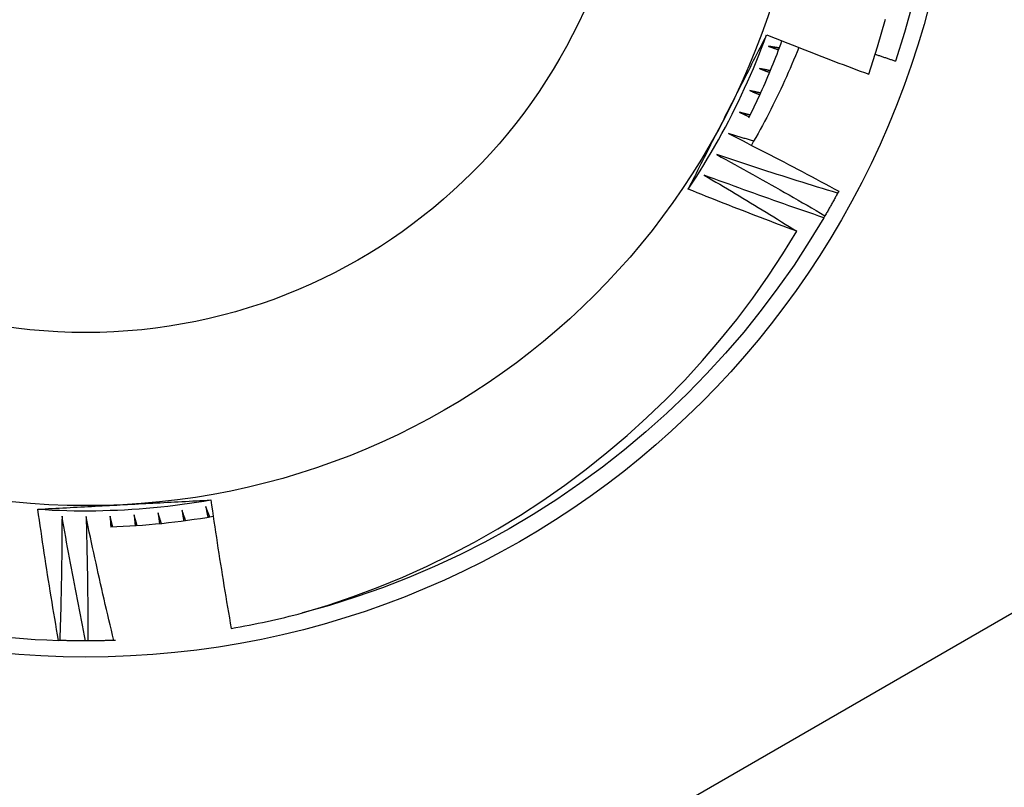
# Model space of a CAD drawing. Header units: inches. Extents: x 48.1 to 120.1, y 31.5 to 55.7.
# Tile 32 of 85: x 68.917 to 69.096, y 52.982 to 53.122. Entities that reach past the tile are written whole.
import ezdxf

# ---------------------------------------------------------------- set-up
doc = ezdxf.new("R2010")
doc.units = ezdxf.units.IN
doc.header["$MEASUREMENT"] = 0
doc.layers.add('Visible Edges(ANSI)', color=7, linetype='Continuous', lineweight=25)
doc.layers.add('Visible Tangent Edges(ANSI)', color=7, linetype='Continuous', lineweight=25)

msp = doc.modelspace()

# ---------------------------------------------------------------- linework, layer by layer
at = {"layer": 'Visible Edges(ANSI)'}
for p, q in [((69.06577012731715, 53.09033710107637), (69.06557363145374, 53.0899731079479)), ((69.06327046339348, 53.08586977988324), (69.06306209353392, 53.08551245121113)), ((68.92409509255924, 53.00858982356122), (68.92386030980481, 53.00859715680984)), ((68.92921369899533, 53.00851828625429), (68.92880005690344, 53.00851781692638)), ((68.93424483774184, 53.0086121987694), (68.93391848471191, 53.00860116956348))]:
    msp.add_line(p, q, dxfattribs=at)
at = {"layer": 'Visible Edges(ANSI)', "flags": 128}
for points in [[(69.07921370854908, 53.12443348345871), (69.07773621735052, 53.11919593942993), (69.0760763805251, 53.11401329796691)], [(69.07123324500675, 53.11161602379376), (69.07282527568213, 53.11659214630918), (69.0742463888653, 53.12162606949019)], [(69.03840265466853, 53.09070375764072), (69.03912794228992, 53.09180118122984), (69.03984217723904, 53.09290583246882), (69.0405453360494, 53.09401759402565), (69.0412373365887, 53.09513634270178), (69.0419181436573, 53.09626195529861), (69.04258771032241, 53.09739430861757), (69.04324596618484, 53.09853329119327), (69.04389286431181, 53.09967877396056), (69.04452836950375, 53.10083063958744), (69.04515241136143, 53.10198876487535), (69.04576494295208, 53.10315303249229), (69.0463659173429, 53.10432331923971), (69.04695527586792, 53.10549950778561), (69.04753297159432, 53.10668146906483), (69.04809893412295, 53.10786909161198), (69.04865313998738, 53.10906224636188), (69.04919551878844, 53.11026081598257), (69.04972603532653, 53.11146468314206), (69.05024460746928, 53.11267372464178), (69.05075121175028, 53.11388781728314), (69.05124577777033, 53.11510684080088), (69.05172827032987, 53.11633067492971), (69.0521986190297, 53.11755920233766), (69.05265678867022, 53.11879229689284)], [(69.04549991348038, 53.10466839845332), (69.04580023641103, 53.10525867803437), (69.0461004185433, 53.10584868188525), (69.0464004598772, 53.10643843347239), (69.04670034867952, 53.10702793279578), (69.04700010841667, 53.10761719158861), (69.04729972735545, 53.10820623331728), (69.04759919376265, 53.1087950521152), (69.04789853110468, 53.10938367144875), (69.04819773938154, 53.10997209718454), (69.04849679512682, 53.11056034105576), (69.04879573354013, 53.11114840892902), (69.04909451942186, 53.1117363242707), (69.0493931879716, 53.11232408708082), (69.049691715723, 53.11291170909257), (69.049990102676, 53.11349920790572), (69.05028837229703, 53.11408658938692), (69.0505865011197, 53.11467386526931), (69.05088451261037, 53.11526105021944), (69.05118238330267, 53.11584815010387), (69.05148012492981, 53.11643517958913), (69.05177774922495, 53.11702214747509), (69.05207524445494, 53.11760906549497), (69.05237261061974, 53.11819594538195), (69.05266985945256, 53.11878279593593)], [(69.05266985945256, 53.11878279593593), (69.05343954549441, 53.11847416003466), (69.054209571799, 53.11816639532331), (69.05497991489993, 53.1178595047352), (69.0557506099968, 53.11755347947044), (69.05652162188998, 53.1172483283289), (69.05729297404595, 53.1169440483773), (69.05806465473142, 53.11664063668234), (69.05883666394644, 53.11633809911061), (69.059609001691, 53.11603643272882), (69.06038166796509, 53.11573563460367), (69.06115466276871, 53.11543571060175), (69.06192798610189, 53.11513665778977), (69.0627016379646, 53.11483847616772), (69.06347561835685, 53.1145411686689), (69.06424991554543, 53.11424472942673), (69.06502454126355, 53.11394916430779), (69.06579949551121, 53.11365447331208), (69.06657476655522, 53.11336065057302), (69.06735036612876, 53.11306770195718), (69.06812629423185, 53.11277562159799), (69.06890255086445, 53.11248441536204), (69.06967912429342, 53.11219407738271), (69.0704560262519, 53.11190461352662), (69.07123324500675, 53.11161602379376)], [(69.04942064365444, 53.10369927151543), (69.04970317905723, 53.10426734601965), (69.04998302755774, 53.10483674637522), (69.05026020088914, 53.10540745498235), (69.05053467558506, 53.10597946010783), (69.05080646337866, 53.10655275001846), (69.0510755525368, 53.10712731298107), (69.05134193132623, 53.10770313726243), (69.05160558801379, 53.10828020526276), (69.05186654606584, 53.10885850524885), (69.05212477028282, 53.10943803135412), (69.05238026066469, 53.11001876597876), (69.05263301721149, 53.11060069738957), (69.05288303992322, 53.11118380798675), (69.05313031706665, 53.11176809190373), (69.0533748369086, 53.11235353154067), (69.05361659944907, 53.11294011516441), (69.05385560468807, 53.11352783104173), (69.05409182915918, 53.11411666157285), (69.05432529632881, 53.11470659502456), (69.05455597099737, 53.11529762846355), (69.05478387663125, 53.11588973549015), (69.05500897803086, 53.11648291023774), (69.05523129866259, 53.11707713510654), (69.05545081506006, 53.11767240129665)], [(69.05850199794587, 53.11646912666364), (69.05819486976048, 53.11570651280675), (69.057883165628, 53.11494565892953), (69.05756689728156, 53.11418658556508), (69.05724607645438, 53.11342930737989), (69.05692070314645, 53.11267385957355), (69.05659077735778, 53.11192024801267), (69.05625629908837, 53.11116850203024), (69.05591730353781, 53.11041863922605), (69.05557376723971, 53.1096706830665), (69.05522570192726, 53.10892465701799), (69.05487311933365, 53.10818057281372), (69.0545160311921, 53.10743846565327), (69.05415443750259, 53.10669834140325), (69.05378832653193, 53.10596022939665), (69.05341773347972, 53.10522415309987), (69.05304264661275, 53.10449012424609), (69.05266307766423, 53.10375817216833), (69.05227903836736, 53.10302831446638), (69.05189051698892, 53.10230057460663), (69.05149753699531, 53.10157497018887), (69.05110012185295, 53.1008515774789), (69.05069844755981, 53.10013071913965), (69.05029257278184, 53.09941246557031), (69.04988248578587, 53.09869684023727)], [(69.05300797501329, 53.11670206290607), (69.05308471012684, 53.11667540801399), (69.05316143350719, 53.11664874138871), (69.05323816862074, 53.11662206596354), (69.05331489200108, 53.11659538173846), (69.05339160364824, 53.11656869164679), (69.0534683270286, 53.11654198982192), (69.05354503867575, 53.11651528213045), (69.0536217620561, 53.11648856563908), (69.05369847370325, 53.11646184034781), (69.05377517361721, 53.11643510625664), (69.05385188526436, 53.11640836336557), (69.05392858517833, 53.11638161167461), (69.05400528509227, 53.11635485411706), (69.05408198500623, 53.1163280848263), (69.05415867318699, 53.11630130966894), (69.05423536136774, 53.11627452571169), (69.0543120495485, 53.11624773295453), (69.05438873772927, 53.11622093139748), (69.05446542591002, 53.11619412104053), (69.05454210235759, 53.11616730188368), (69.05461877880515, 53.11614047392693), (69.0546954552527, 53.11611364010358), (69.05477211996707, 53.11608679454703), (69.05484879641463, 53.11605994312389)], [(69.05497343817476, 53.11638866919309), (69.05489152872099, 53.11640162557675), (69.0548096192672, 53.11641459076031), (69.05472772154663, 53.11642756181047), (69.05464581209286, 53.11644054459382), (69.05456391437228, 53.11645353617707), (69.0544820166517, 53.11646653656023), (69.05440010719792, 53.11647954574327), (69.05431820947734, 53.11649256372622), (69.05423631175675, 53.11650559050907), (69.05415441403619, 53.11651862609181), (69.05407251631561, 53.11653167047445), (69.05399063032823, 53.116544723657), (69.05390873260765, 53.11655778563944), (69.05382683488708, 53.11657085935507), (69.0537449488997, 53.11658393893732), (69.05366306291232, 53.11659702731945), (69.05358116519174, 53.11661012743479), (69.05349927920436, 53.11662323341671), (69.05341739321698, 53.11663635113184), (69.0533355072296, 53.11664947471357), (69.05325362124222, 53.11666261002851), (69.05317173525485, 53.11667575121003), (69.05308986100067, 53.11668890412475), (69.05300797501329, 53.11670206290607)], [(69.07241626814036, 53.11525584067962), (69.07256862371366, 53.11520368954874), (69.07272100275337, 53.11515157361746), (69.07287339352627, 53.11509948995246), (69.07302579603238, 53.11504744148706), (69.07317821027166, 53.11499542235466), (69.07333063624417, 53.11494343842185), (69.07348307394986, 53.11489148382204), (69.07363552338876, 53.11483956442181), (69.07378798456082, 53.11478767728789), (69.07394045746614, 53.11473582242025), (69.0740929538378, 53.11468400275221), (69.07424545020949, 53.11463221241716), (69.07439795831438, 53.11458045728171), (69.07455047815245, 53.11452873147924), (69.07470302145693, 53.11447704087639), (69.07485556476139, 53.11442538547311), (69.07500811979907, 53.11437375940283), (69.07516069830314, 53.11432216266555), (69.07531327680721, 53.11427060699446), (69.07546587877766, 53.11421907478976), (69.07561848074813, 53.11416758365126), (69.07577110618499, 53.11411612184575), (69.07592374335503, 53.11406468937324), (69.0760763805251, 53.11401329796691)], [(69.0513829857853, 53.11264050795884), (69.05145879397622, 53.11261133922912), (69.05153461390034, 53.11258215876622), (69.05161042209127, 53.11255297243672), (69.051686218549, 53.11252378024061), (69.05176202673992, 53.11249457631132), (69.05183782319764, 53.11246536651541), (69.05191361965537, 53.11243615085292), (69.0519894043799, 53.11240692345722), (69.05206520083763, 53.11237768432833), (69.05214098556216, 53.11234843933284), (69.05221677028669, 53.11231918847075), (69.0522925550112, 53.11228992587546), (69.05236832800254, 53.11226065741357), (69.05244410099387, 53.11223138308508), (69.0525198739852, 53.1122020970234), (69.05259563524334, 53.11217279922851), (69.05267140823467, 53.11214349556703), (69.0527471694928, 53.11211418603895), (69.05282293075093, 53.11208486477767), (69.05289868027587, 53.11205553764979), (69.0529744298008, 53.11202620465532), (69.05305017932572, 53.11199685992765), (69.05312592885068, 53.11196750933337), (69.05320167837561, 53.1119381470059)], [(69.0533370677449, 53.1122625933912), (69.05325562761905, 53.11227823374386), (69.05317419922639, 53.11229388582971), (69.05309275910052, 53.11230954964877), (69.05301133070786, 53.1123252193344), (69.05292990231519, 53.11234090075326), (69.05284847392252, 53.1123565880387), (69.05276704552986, 53.11237228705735), (69.05268561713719, 53.11238799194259), (69.05260418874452, 53.11240370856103), (69.05252277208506, 53.11241943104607), (69.0524413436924, 53.11243516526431), (69.05235992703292, 53.11245091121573), (69.05227851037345, 53.11246665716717), (69.05219709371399, 53.1124824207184), (69.05211567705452, 53.11249819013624), (69.05203426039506, 53.11251396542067), (69.05195284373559, 53.11252975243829), (69.05187142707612, 53.11254554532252), (69.05179002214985, 53.11256134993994), (69.05170860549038, 53.11257716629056), (69.05162720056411, 53.11259298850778), (69.05154579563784, 53.1126088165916), (69.05146439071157, 53.11262465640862), (69.0513829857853, 53.11264050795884)], [(69.04962520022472, 53.10863462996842), (69.04970001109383, 53.10860298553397), (69.04977482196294, 53.10857132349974), (69.04984962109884, 53.1085396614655), (69.04992443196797, 53.10850798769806), (69.04999923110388, 53.10847630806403), (69.05007403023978, 53.10844461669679), (69.05014881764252, 53.10841291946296), (69.05022360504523, 53.10838121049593), (69.05029839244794, 53.10834950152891), (69.05037317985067, 53.10831777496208), (69.05044795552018, 53.10828604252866), (69.0505227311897, 53.10825430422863), (69.0505975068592, 53.10822256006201), (69.05067227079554, 53.10819080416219), (69.05074703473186, 53.10815903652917), (69.05082179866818, 53.10812726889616), (69.0508965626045, 53.10809548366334), (69.05097131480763, 53.10806369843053), (69.05104606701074, 53.10803190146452), (69.05112081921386, 53.10800009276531), (69.05119557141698, 53.10796828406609), (69.05127031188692, 53.10793645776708), (69.05134505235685, 53.10790463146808), (69.05141978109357, 53.10787279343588)], [(69.05156578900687, 53.10819260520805), (69.0514849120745, 53.10821092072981), (69.05140403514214, 53.10822924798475), (69.05132315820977, 53.1082475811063), (69.0512422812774, 53.10826592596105), (69.05116141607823, 53.10828427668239), (69.05108055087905, 53.10830263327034), (69.05099968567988, 53.10832100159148), (69.05091882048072, 53.10833938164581), (69.05083795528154, 53.10835776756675), (69.05075709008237, 53.10837616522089), (69.05067622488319, 53.10839456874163), (69.05059537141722, 53.10841298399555), (69.05051451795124, 53.10843140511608), (69.05043366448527, 53.10844983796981), (69.0503528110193, 53.10846827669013), (69.05027195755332, 53.10848672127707), (69.05019110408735, 53.10850518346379), (69.05011025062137, 53.10852364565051), (69.0500294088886, 53.10854212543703), (69.04994856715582, 53.10856060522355), (69.04986771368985, 53.10857909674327), (69.04978687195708, 53.10859759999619), (69.04970604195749, 53.1086161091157), (69.04962520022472, 53.10863462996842)], [(69.03840528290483, 53.09070213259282), (69.03869939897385, 53.09128284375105), (69.03899363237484, 53.0918635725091), (69.039287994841, 53.09244432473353), (69.03958246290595, 53.09302511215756), (69.03987707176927, 53.09360594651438), (69.04017178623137, 53.09418685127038), (69.04046664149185, 53.09476782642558), (69.04076161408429, 53.09534888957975), (69.04105671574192, 53.09593005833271), (69.04135195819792, 53.09651133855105), (69.0416473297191, 53.09709274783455), (69.04194283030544, 53.09767429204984), (69.04223845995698, 53.09825599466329), (69.04253424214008, 53.09883785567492), (69.04283015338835, 53.09941989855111), (69.043126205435, 53.10000213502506), (69.04342241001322, 53.10058457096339), (69.0437187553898, 53.10116722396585), (69.04401524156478, 53.10175010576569), (69.04431186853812, 53.10233322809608), (69.04460865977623, 53.10291660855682), (69.04490559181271, 53.10350025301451), (69.04520267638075, 53.10408417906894), (69.04549991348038, 53.10466839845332)], [(69.04773651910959, 53.10468877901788), (69.0478102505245, 53.1046546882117), (69.04788397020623, 53.10462058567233), (69.04795770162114, 53.10458647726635), (69.04803142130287, 53.10455235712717), (69.04810512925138, 53.1045182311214), (69.04817884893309, 53.10448409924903), (69.04825255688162, 53.10444995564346), (69.04832626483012, 53.1044158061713), (69.04839996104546, 53.10438164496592), (69.04847365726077, 53.10434747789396), (69.0485473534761, 53.10431330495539), (69.04862104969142, 53.10427912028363), (69.04869473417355, 53.10424492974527), (69.04876841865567, 53.10421073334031), (69.0488420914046, 53.10417652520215), (69.04891577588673, 53.1041423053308), (69.04898944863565, 53.10410808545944), (69.04906312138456, 53.10407385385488), (69.0491367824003, 53.10403961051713), (69.04921044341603, 53.10400536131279), (69.04928410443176, 53.10397110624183), (69.04935775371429, 53.10393684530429), (69.04943140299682, 53.10390257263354), (69.04950505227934, 53.10386828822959)], [(69.04966150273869, 53.10418312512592), (69.0495812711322, 53.10420409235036), (69.04950103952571, 53.10422507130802), (69.04942081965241, 53.10424605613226), (69.04934058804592, 53.1042670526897), (69.04926036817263, 53.10428805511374), (69.04918014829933, 53.10430906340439), (69.04909992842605, 53.10433008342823), (69.04901972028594, 53.10435111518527), (69.04893950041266, 53.10437215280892), (69.04885929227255, 53.10439320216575), (69.04877907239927, 53.10441425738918), (69.04869886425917, 53.10443531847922), (69.04861866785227, 53.10445639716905), (69.04853845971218, 53.10447747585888), (69.04845825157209, 53.1044985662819), (69.04837805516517, 53.10451966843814), (69.04829785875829, 53.10454077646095), (69.04821766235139, 53.10456189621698), (69.04813746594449, 53.1045830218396), (69.0480572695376, 53.10460415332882), (69.0479770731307, 53.10462529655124), (69.04789688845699, 53.10464645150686), (69.0478167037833, 53.10466761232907), (69.04773651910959, 53.10468877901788)], [(69.04571898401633, 53.10080723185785), (69.04656048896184, 53.10038334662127), (69.04740147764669, 53.0999583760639), (69.04824195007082, 53.09953233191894), (69.04908189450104, 53.09910520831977), (69.04992131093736, 53.09867700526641), (69.05076021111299, 53.09824772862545), (69.0515985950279, 53.09781737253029), (69.0524364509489, 53.09738594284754), (69.05327377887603, 53.09695343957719), (69.05411057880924, 53.09651985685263), (69.05494685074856, 53.09608520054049), (69.05578259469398, 53.09564947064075), (69.05661782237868, 53.0952126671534), (69.0574525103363, 53.09477479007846), (69.05828667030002, 53.09433583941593), (69.05912030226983, 53.09389582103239), (69.05995339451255, 53.09345472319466), (69.06078595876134, 53.09301255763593), (69.06161799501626, 53.09256932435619), (69.06244949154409, 53.09212501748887), (69.06328046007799, 53.09167964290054), (69.06411087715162, 53.09123319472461), (69.06494077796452, 53.09078568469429), (69.06577012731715, 53.09033710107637)], [(69.05031208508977, 53.09944675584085), (69.05012056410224, 53.09950285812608), (69.0499290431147, 53.09955901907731), (69.04973754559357, 53.09961522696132), (69.04954605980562, 53.09967148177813), (69.04935458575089, 53.09972778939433), (69.04916312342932, 53.09978414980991), (69.04897167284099, 53.0998405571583), (69.04878023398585, 53.09989701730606), (69.04858880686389, 53.09995353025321), (69.04839739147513, 53.10001009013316), (69.04820599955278, 53.1000666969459), (69.04801460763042, 53.10012336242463), (69.04782323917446, 53.10018007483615), (69.0476318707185, 53.10023683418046), (69.04744052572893, 53.10029364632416), (69.04724919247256, 53.10035051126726), (69.0470578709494, 53.10040742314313), (69.0468665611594, 53.10046438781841), (69.04667526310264, 53.10052140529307), (69.04648398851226, 53.10057846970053), (69.04629271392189, 53.10063558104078), (69.0461014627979, 53.10069275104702), (69.04591022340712, 53.10074996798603), (69.04571898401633, 53.10080723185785)], [(69.04357480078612, 53.09699418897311), (69.04440189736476, 53.09654283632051), (69.04522844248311, 53.09609041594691), (69.04605442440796, 53.09563693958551), (69.04687985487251, 53.0951824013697), (69.04770473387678, 53.0947268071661), (69.04852904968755, 53.09427015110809), (69.04935281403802, 53.09381243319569), (69.05017601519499, 53.09335365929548), (69.05099865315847, 53.09289382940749), (69.05182072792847, 53.09243294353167), (69.05264223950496, 53.09197099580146), (69.05346319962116, 53.09150799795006), (69.05428358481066, 53.09104393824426), (69.05510341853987, 53.09057882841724), (69.0559226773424, 53.09011266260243), (69.05674137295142, 53.08964544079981), (69.05755949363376, 53.08917716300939), (69.0583770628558, 53.08870783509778), (69.05919405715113, 53.08823745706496), (69.06001047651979, 53.08776602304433), (69.06082633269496, 53.08729353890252), (69.06164161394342, 53.08682000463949), (69.0624563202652, 53.08634541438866), (69.06327046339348, 53.08586977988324)], [(69.06557363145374, 53.0899731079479), (69.06465330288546, 53.09025226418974), (69.06373329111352, 53.09053257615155), (69.06281359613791, 53.09081406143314), (69.06189421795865, 53.09109670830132), (69.06097515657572, 53.09138052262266), (69.06005641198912, 53.0916654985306), (69.0591379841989, 53.09195164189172), (69.05821987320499, 53.09223895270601), (69.05730209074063, 53.09252742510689), (69.05638462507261, 53.09281705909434), (69.05546748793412, 53.09310786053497), (69.05455067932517, 53.0933998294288), (69.05363418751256, 53.09369295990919), (69.05271803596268, 53.09398725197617), (69.05180220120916, 53.09428271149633), (69.05088670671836, 53.09457933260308), (69.0499715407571, 53.0948771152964), (69.04905671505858, 53.09517606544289), (69.04814221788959, 53.09547617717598), (69.04722804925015, 53.09577745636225), (69.04631423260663, 53.09607989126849), (69.04540074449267, 53.09638349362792), (69.0444875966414, 53.09668826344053), (69.04357480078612, 53.09699418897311)], [(69.04130626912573, 53.0932537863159), (69.04201203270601, 53.092838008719), (69.0427173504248, 53.09242143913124), (69.04342222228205, 53.09200408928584), (69.0441266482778, 53.09158594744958), (69.04483062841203, 53.09116701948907), (69.04553416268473, 53.09074730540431), (69.04623725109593, 53.0903268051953), (69.04693989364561, 53.08990551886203), (69.04764207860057, 53.08948344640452), (69.04834381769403, 53.08906058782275), (69.04904509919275, 53.08863694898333), (69.04974594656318, 53.08821252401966), (69.0504463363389, 53.08778731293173), (69.05114626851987, 53.08736132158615), (69.05184575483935, 53.08693454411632), (69.05254478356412, 53.08650698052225), (69.05324336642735, 53.0860786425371), (69.0539414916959, 53.08564951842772), (69.05463915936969, 53.08521960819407), (69.055336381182, 53.08478892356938), (69.05603313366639, 53.08435745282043), (69.05672944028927, 53.08392520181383), (69.05742528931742, 53.08349217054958), (69.05812069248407, 53.08305835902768)], [(69.06306209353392, 53.08551245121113), (69.062151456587, 53.08582174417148), (69.06124117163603, 53.08613219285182), (69.06033123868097, 53.08644379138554), (69.05942165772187, 53.08675654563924), (69.0585124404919, 53.08707045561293), (69.05760356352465, 53.08738552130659), (69.05669505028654, 53.08770173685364), (69.05578690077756, 53.08801910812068), (69.05487910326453, 53.08833762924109), (69.0539716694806, 53.08865730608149), (69.05306459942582, 53.08897813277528), (69.05215789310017, 53.08930012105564), (69.05125155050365, 53.08962325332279), (69.05034558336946, 53.08994754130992), (69.04943996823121, 53.09027298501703), (69.04853474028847, 53.09059957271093), (69.04762986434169, 53.09092732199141), (69.04672537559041, 53.09125621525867), (69.04582125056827, 53.09158627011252), (69.04491750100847, 53.09191746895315), (69.04401412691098, 53.09224982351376), (69.04311112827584, 53.09258332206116), (69.04220850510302, 53.09291798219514), (69.04130626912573, 53.0932537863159)], [(69.05812069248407, 53.08305835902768), (69.05729509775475, 53.08336588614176), (69.05646985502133, 53.08367436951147), (69.05564497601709, 53.0839838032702), (69.05482044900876, 53.08429419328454), (69.05399627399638, 53.08460553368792), (69.0531724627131, 53.0849178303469), (69.05234900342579, 53.08523107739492), (69.05152590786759, 53.08554527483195), (69.0507031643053, 53.0858604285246), (69.0498807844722, 53.08617653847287), (69.04905875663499, 53.08649359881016), (69.04823709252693, 53.08681161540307), (69.0474157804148, 53.08713058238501), (69.0465948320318, 53.08745050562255), (69.04577424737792, 53.08777137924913), (69.04495401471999, 53.08809320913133), (69.04413414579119, 53.08841598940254), (69.0433146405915, 53.08873972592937), (69.04249549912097, 53.08906441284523), (69.04167673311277, 53.08939005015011), (69.04085831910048, 53.0897166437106), (69.04004026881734, 53.09004418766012), (69.03922259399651, 53.09037268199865), (69.03840528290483, 53.09070213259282)], [(69.06557363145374, 53.0899731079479), (69.06548015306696, 53.08980075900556), (69.0653864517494, 53.0896285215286), (69.06529253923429, 53.08945640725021), (69.06519840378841, 53.0892844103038), (69.06510405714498, 53.08911253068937), (69.06500949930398, 53.08894077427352), (69.06491471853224, 53.08876913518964), (69.06481971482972, 53.08859761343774), (69.06472449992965, 53.08842620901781), (69.06462907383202, 53.08825493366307), (69.06453342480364, 53.08808376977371), (69.06443756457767, 53.08791273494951), (69.06434149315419, 53.0877418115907), (69.06424519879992, 53.08757101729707), (69.06414869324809, 53.0874003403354), (69.06405196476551, 53.08722978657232), (69.06395503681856, 53.08705935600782), (69.06385787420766, 53.08688904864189), (69.06376051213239, 53.08671886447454), (69.06366292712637, 53.08654879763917), (69.06356513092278, 53.08637885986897), (69.06346712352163, 53.08620903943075), (69.06336890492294, 53.0860393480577), (69.06327046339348, 53.08586977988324)], [(69.06306209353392, 53.08551245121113), (69.0604219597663, 53.08116364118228), (69.0576409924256, 53.07690351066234), (69.05472216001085, 53.07273662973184), (69.05166858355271, 53.06866745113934), (69.04848354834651, 53.06470033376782), (69.04517044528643, 53.06083952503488), (69.04173284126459, 53.05708914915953), (69.03817438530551, 53.05345323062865), (69.03449891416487, 53.04993565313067), (69.03071034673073, 53.04654017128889), (69.02681273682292, 53.04327044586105), (69.02281026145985, 53.04012994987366), (69.01870720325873, 53.0371220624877), (69.01450795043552, 53.03424999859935), (69.01021700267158, 53.03151682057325), (69.00583894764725, 53.02892547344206), (69.00137846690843, 53.02647871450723), (68.99684034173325, 53.02417916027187), (68.99222942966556, 53.02202928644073), (68.98755066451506, 53.02003139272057), (68.98280904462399, 53.01818760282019), (68.9780096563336, 53.01649989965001), (68.97315762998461, 53.0149700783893), (68.96825815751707, 53.01359979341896)], [(68.96825815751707, 53.01359979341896), (68.97288862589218, 53.01501752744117), (68.97747077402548, 53.01657820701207), (68.9820012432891, 53.01828070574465), (68.9864766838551, 53.02012386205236), (68.9908937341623, 53.02210651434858), (68.99524903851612, 53.02422751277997), (68.99953924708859, 53.02648569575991), (69.00376099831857, 53.02887992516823), (69.00791074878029, 53.03140891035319), (69.01197705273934, 53.0340660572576), (69.01595272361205, 53.03684635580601), (69.01983504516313, 53.03974742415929), (69.02362129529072, 53.04276688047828), (69.0273087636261, 53.04590231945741), (69.030894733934, 53.04915137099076), (69.03437647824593, 53.05251164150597), (69.03775128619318, 53.05598073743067), (69.0410164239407, 53.05955627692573), (69.04416920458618, 53.06323587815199), (69.04720689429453, 53.06701714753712), (69.05012675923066, 53.07089769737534), (69.05292316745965, 53.07487084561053), (69.05558839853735, 53.07892556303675), (69.05812069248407, 53.08305835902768)], [(68.92011291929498, 53.03247164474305), (68.92142595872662, 53.0323922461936), (68.92273973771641, 53.03232602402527), (68.92405412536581, 53.03227295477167), (68.92536899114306, 53.03223303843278), (68.9266842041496, 53.03220625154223), (68.92799963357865, 53.03219257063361), (68.9293151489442, 53.03219199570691), (68.93063061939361, 53.03220449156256), (68.93194591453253, 53.03223006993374), (68.933260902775, 53.03226869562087), (68.93457545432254, 53.03232035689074), (68.93588943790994, 53.03238504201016), (68.93720272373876, 53.03246273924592), (68.93851517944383, 53.03255342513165), (68.93982667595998, 53.03265708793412), (68.94113708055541, 53.03277371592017), (68.94244626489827, 53.03290328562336), (68.94375409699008, 53.03304578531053), (68.94506044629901, 53.03320120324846), (68.94636518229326, 53.03336951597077), (68.94766817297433, 53.03355072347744), (68.94896928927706, 53.03374479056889), (68.95026840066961, 53.03395171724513), (68.95156537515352, 53.03417148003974)], [(68.93575528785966, 53.03330756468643), (68.9364166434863, 53.03334261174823), (68.93707769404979, 53.03337765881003), (68.93773844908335, 53.03341269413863), (68.93839891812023, 53.03344771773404), (68.93905911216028, 53.03348276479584), (68.9397190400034, 53.03351780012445), (68.94037871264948, 53.03355285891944), (68.94103813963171, 53.03358794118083), (68.94169733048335, 53.03362303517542), (68.94235629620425, 53.03365815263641), (68.94301504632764, 53.03369331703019), (68.94367358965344, 53.03372850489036), (68.94433193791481, 53.03376373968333), (68.94499009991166, 53.03379902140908), (68.94564808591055, 53.03383435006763), (68.94630590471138, 53.03386973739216), (68.94696356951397, 53.03390518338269), (68.94762108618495, 53.0339406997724), (68.94827846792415, 53.0339762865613), (68.94893572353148, 53.03401194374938), (68.94959286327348, 53.03404767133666), (68.95024989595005, 53.03408349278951), (68.95090683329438, 53.03411940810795), (68.95156368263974, 53.03415540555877)], [(68.95156368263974, 53.03415540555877), (68.95170359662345, 53.03317915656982), (68.95184481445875, 53.03220310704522), (68.95198733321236, 53.03122725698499), (68.95213115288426, 53.03025162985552), (68.95227627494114, 53.0292762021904), (68.95242269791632, 53.02830098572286), (68.95257042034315, 53.02732599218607), (68.9527194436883, 53.02635119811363), (68.95286976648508, 53.02537662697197), (68.95302138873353, 53.02440226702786), (68.95317430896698, 53.02342813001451), (68.9533285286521, 53.02245420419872), (68.9534840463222, 53.02148050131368), (68.95364086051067, 53.0205070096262), (68.9537989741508, 53.01953374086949), (68.95395838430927, 53.01856069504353), (68.95411909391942, 53.01758786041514), (68.9542810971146, 53.01661523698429), (68.95444439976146, 53.01564284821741), (68.95460899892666, 53.01467067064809), (68.95477489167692, 53.01369871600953), (68.95494208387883, 53.01272698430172), (68.9551105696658, 53.01175547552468), (68.95528034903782, 53.01078420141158)], [(68.92011282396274, 53.03246857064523), (68.92076279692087, 53.03250420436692), (68.92141283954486, 53.03253975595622), (68.92206296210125, 53.03257521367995), (68.9227131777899, 53.03261057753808), (68.92336349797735, 53.03264587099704), (68.92401393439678, 53.03268108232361), (68.92466449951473, 53.03271622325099), (68.92531520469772, 53.03275130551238), (68.92596606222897, 53.03278631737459), (68.92661708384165, 53.03282127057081), (68.92726828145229, 53.03285617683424), (68.92791966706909, 53.03289104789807), (68.92857125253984, 53.03292586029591), (68.9292230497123, 53.03296064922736), (68.92987507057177, 53.03299539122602), (68.93052732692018, 53.03303012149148), (68.93117983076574, 53.03306482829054), (68.93183259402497, 53.03309951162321), (68.93248562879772, 53.03313418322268), (68.93313894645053, 53.03316885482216), (68.9337925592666, 53.03320352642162), (68.9344464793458, 53.03323819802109), (68.93510071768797, 53.03327286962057), (68.93575528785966, 53.03330756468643)], [(68.92386030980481, 53.00859715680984), (68.92368908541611, 53.0095892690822), (68.92351916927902, 53.01058162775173), (68.92335056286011, 53.01157419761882), (68.92318326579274, 53.01256699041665), (68.92301727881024, 53.01356000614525), (68.92285260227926, 53.0145532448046), (68.92268923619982, 53.01554669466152), (68.92252718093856, 53.01654037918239), (68.92236643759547, 53.01753427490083), (68.92220700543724, 53.01852838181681), (68.9220488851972, 53.01952271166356), (68.921892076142, 53.02051726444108), (68.92173657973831, 53.02151202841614), (68.92158239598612, 53.02250701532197), (68.92142952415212, 53.02350221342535), (68.92127796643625, 53.0244976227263), (68.92112772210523, 53.025493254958), (68.92097879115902, 53.02648909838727), (68.9208311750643, 53.02748515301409), (68.92068487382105, 53.02848141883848), (68.92053988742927, 53.02947789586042), (68.92039621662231, 53.03047457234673), (68.92025386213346, 53.0314714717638), (68.92011282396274, 53.03246857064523)], [(68.94632390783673, 53.03229274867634), (68.94633699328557, 53.03221257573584), (68.94635006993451, 53.03213240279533), (68.9463631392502, 53.03205222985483), (68.94637619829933, 53.03197205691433), (68.94638925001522, 53.03189187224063), (68.94640229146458, 53.03181169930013), (68.94641532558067, 53.03173151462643), (68.94642834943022, 53.03165132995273), (68.94644136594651, 53.03157115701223), (68.94645437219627, 53.03149097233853), (68.94646737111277, 53.03141077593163), (68.94648036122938, 53.03133059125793), (68.94649334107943, 53.03125040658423), (68.94650631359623, 53.03117021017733), (68.94651927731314, 53.03109002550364), (68.94653223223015, 53.03100982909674), (68.94654517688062, 53.03092963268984), (68.94655811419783, 53.03084943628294), (68.94657104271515, 53.03076922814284), (68.94658396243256, 53.03068903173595), (68.94659687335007, 53.03060883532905), (68.9466097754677, 53.03052862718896), (68.94662266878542, 53.03044841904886), (68.94663555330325, 53.03036821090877)], [(68.94698397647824, 53.03041509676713), (68.94695637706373, 53.03049328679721), (68.94692878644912, 53.03057148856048), (68.94690120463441, 53.03064970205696), (68.94687363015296, 53.03072790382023), (68.9468460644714, 53.0308061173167), (68.94681850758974, 53.03088433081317), (68.94679095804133, 53.03096254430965), (68.94676341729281, 53.03104076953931), (68.9467358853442, 53.03111899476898), (68.94670836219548, 53.03119721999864), (68.94668084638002, 53.03127544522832), (68.94665333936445, 53.03135368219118), (68.94662584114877, 53.03143191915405), (68.94659835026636, 53.03151015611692), (68.94657086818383, 53.03158840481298), (68.9465433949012, 53.03166665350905), (68.94651592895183, 53.03174490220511), (68.946488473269, 53.03182315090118), (68.94646102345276, 53.03190141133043), (68.94643358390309, 53.0319796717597), (68.94640615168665, 53.03205793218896), (68.9463787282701, 53.03213620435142), (68.94635131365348, 53.03221446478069), (68.94632390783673, 53.03229274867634)], [(68.95065032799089, 53.03293998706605), (68.95066604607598, 53.03286029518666), (68.95068175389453, 53.03278059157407), (68.95069745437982, 53.03270089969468), (68.95071314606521, 53.03262119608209), (68.95072882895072, 53.03254149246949), (68.9507445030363, 53.0324617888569), (68.950760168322, 53.03238207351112), (68.9507758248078, 53.03230236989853), (68.95079147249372, 53.03222265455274), (68.9508071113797, 53.03214293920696), (68.95082274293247, 53.03206322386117), (68.95083836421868, 53.03198350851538), (68.95085397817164, 53.03190379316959), (68.95086958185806, 53.0318240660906), (68.95088517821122, 53.03174435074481), (68.95090076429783, 53.03166462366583), (68.95091634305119, 53.03158489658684), (68.95093191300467, 53.03150516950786), (68.95094747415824, 53.03142544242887), (68.9509630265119, 53.03134570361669), (68.95097857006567, 53.0312659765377), (68.95099410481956, 53.03118623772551), (68.95100963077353, 53.03110649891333), (68.9510251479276, 53.03102676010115)], [(68.95137183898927, 53.03108508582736), (68.95134168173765, 53.03116232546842), (68.95131153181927, 53.03123957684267), (68.9512813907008, 53.03131682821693), (68.95125125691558, 53.03139409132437), (68.95122113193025, 53.03147135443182), (68.95119101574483, 53.03154861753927), (68.95116090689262, 53.03162588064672), (68.95113080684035, 53.03170315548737), (68.95110071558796, 53.03178043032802), (68.95107063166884, 53.03185770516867), (68.9510405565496, 53.03193499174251), (68.95101049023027, 53.03201227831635), (68.95098043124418, 53.03208956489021), (68.95095037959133, 53.03216686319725), (68.95092033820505, 53.03224416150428), (68.95089030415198, 53.03232145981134), (68.9508602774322, 53.03239875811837), (68.9508302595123, 53.03247606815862), (68.9508002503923, 53.03255337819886), (68.95077025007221, 53.0326306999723), (68.95074025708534, 53.03270801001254), (68.9507102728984, 53.03278533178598), (68.9506802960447, 53.03286266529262), (68.95065032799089, 53.03293998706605)], [(68.92450178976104, 53.03120633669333), (68.9244986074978, 53.03026410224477), (68.92449422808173, 53.02932184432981), (68.92448865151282, 53.02837958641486), (68.92448187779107, 53.02743730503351), (68.92447390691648, 53.02649500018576), (68.92446473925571, 53.02555269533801), (68.92445437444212, 53.02461036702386), (68.92444281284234, 53.02366802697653), (68.9244300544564, 53.02272568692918), (68.9244160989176, 53.02178332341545), (68.92440094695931, 53.02084095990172), (68.92438459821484, 53.01989858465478), (68.9243670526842, 53.01895620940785), (68.92434831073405, 53.01801382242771), (68.92432837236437, 53.01707143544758), (68.92430723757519, 53.01612903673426), (68.9242849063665, 53.01518663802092), (68.92426137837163, 53.01424422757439), (68.92423665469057, 53.01330182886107), (68.92421073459, 53.01235943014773), (68.92418361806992, 53.01141701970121), (68.92415530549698, 53.01047462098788), (68.92412579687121, 53.00953222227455), (68.92409509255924, 53.00858982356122)], [(68.92880005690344, 53.00851781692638), (68.9286074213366, 53.00946005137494), (68.92841595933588, 53.01040256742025), (68.92822567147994, 53.0113453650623), (68.92803655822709, 53.0122884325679), (68.92784862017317, 53.01323178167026), (68.92766185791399, 53.01417541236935), (68.92747627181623, 53.0151193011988), (68.92729186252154, 53.0160634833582), (68.92710863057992, 53.01700792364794), (68.92692657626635, 53.01795263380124), (68.9267457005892, 53.01889761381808), (68.92656600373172, 53.01984286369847), (68.92638748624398, 53.02078838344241), (68.92621014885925, 53.02173417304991), (68.9260339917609, 53.02268020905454), (68.92585901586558, 53.02362652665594), (68.92568522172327, 53.02457310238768), (68.92551260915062, 53.02551992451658), (68.92534117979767, 53.02646701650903), (68.92517093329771, 53.02741436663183), (68.92500187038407, 53.02836197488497), (68.92483399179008, 53.02930984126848), (68.92466729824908, 53.03025796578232), (68.92450178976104, 53.03120633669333)], [(68.92887579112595, 53.03113592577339), (68.92890362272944, 53.03019410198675), (68.92893025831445, 53.02925221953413), (68.9289556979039, 53.02831027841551), (68.92897994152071, 53.0273682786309), (68.92900298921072, 53.02642623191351), (68.92902484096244, 53.02548412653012), (68.92904549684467, 53.02454197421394), (68.92906495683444, 53.02359977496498), (68.92908322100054, 53.02265751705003), (68.92910028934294, 53.02171521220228), (68.92911616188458, 53.02077286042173), (68.92913083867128, 53.01983044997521), (68.92914431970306, 53.01888800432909), (68.9291566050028, 53.01794551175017), (68.92916769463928, 53.01700297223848), (68.92917758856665, 53.01606039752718), (68.92918628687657, 53.01511777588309), (68.92919378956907, 53.01417510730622), (68.92920009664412, 53.01323240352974), (68.92920520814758, 53.01228965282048), (68.92920912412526, 53.01134686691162), (68.92921184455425, 53.01040404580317), (68.9292133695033, 53.00946118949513), (68.92921369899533, 53.00851828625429)], [(68.93391848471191, 53.00860116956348), (68.93369494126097, 53.00953655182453), (68.93347256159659, 53.01047226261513), (68.93325134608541, 53.01140827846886), (68.93303129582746, 53.01234462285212), (68.9328124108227, 53.01328127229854), (68.93259469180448, 53.01421823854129), (68.93237813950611, 53.01515552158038), (68.93216275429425, 53.01609310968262), (68.93194853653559, 53.01703101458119), (68.93173548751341, 53.01796921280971), (68.93152360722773, 53.01890773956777), (68.93131289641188, 53.01984655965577), (68.93110335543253, 53.02078568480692), (68.9308949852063, 53.02172512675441), (68.93068778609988, 53.02266486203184), (68.9304817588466, 53.02360490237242), (68.93027690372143, 53.02454523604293), (68.93007322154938, 53.02548587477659), (68.92987071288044, 53.02642680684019), (68.92966937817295, 53.02736804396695), (68.92946921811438, 53.02830957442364), (68.92927023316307, 53.02925139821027), (68.92907242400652, 53.03019351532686), (68.92887579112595, 53.03113592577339)], [(68.93324974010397, 53.03120952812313), (68.93325485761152, 53.03112845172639), (68.93325996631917, 53.03104738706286), (68.93326506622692, 53.03096631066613), (68.9332701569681, 53.03088524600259), (68.93327523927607, 53.03080416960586), (68.93328031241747, 53.03072309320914), (68.93328537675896, 53.0306420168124), (68.93329043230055, 53.03056094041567), (68.93329547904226, 53.03047986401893), (68.9333005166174, 53.0303987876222), (68.9333055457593, 53.03031771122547), (68.93331056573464, 53.03023663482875), (68.93331557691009, 53.03015555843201), (68.93332057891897, 53.03007448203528), (68.93332557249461, 53.02999339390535), (68.93333055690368, 53.02991231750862), (68.93333553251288, 53.02983124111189), (68.93334049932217, 53.02975015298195), (68.93334545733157, 53.02966907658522), (68.93335040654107, 53.0295879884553), (68.933355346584, 53.02950690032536), (68.93336027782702, 53.02942581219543), (68.93336520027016, 53.0293447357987), (68.9333701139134, 53.02926364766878)], [(68.9337214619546, 53.02927594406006), (68.93370170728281, 53.02935648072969), (68.93368196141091, 53.02943701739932), (68.93366222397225, 53.02951756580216), (68.93364249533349, 53.02959811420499), (68.93362277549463, 53.02967866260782), (68.93360306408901, 53.02975921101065), (68.93358336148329, 53.02983975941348), (68.93356366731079, 53.02992031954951), (68.9335439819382, 53.03000086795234), (68.9335243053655, 53.03008142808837), (68.93350463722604, 53.0301619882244), (68.93348497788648, 53.03024256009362), (68.93346532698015, 53.03032312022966), (68.93344568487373, 53.03040369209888), (68.93342605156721, 53.03048426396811), (68.9334064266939, 53.03056483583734), (68.93338681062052, 53.03064541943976), (68.933367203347, 53.03072599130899), (68.93334760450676, 53.03080657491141), (68.93332801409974, 53.03088715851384), (68.93330843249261, 53.03096775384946), (68.93328885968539, 53.03104833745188), (68.93326929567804, 53.03112893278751), (68.93324974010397, 53.03120952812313)], [(68.93761889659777, 53.03142703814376), (68.93762668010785, 53.0313461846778), (68.93763445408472, 53.03126533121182), (68.93764221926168, 53.03118446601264), (68.93764997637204, 53.03110360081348), (68.93765772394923, 53.03102274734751), (68.9376654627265, 53.03094188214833), (68.93767319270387, 53.03086101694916), (68.93768091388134, 53.03078015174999), (68.9376886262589, 53.03069928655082), (68.93769632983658, 53.03061842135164), (68.93770402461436, 53.03053755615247), (68.93771171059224, 53.03045667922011), (68.93771938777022, 53.03037581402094), (68.93772705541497, 53.03029493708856), (68.93773471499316, 53.03021407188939), (68.93774236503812, 53.03013319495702), (68.9377500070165, 53.03005232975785), (68.93775763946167, 53.02997145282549), (68.93776526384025, 53.02989057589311), (68.93777287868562, 53.02980969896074), (68.93778048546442, 53.02972882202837), (68.93778808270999, 53.029647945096), (68.93779567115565, 53.02956705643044), (68.93780325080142, 53.02948617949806)], [(68.9381540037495, 53.02951003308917), (68.93813160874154, 53.02958987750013), (68.9381092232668, 53.02966972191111), (68.93808684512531, 53.02974957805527), (68.93806447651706, 53.02982942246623), (68.93804211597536, 53.02990927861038), (68.93801976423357, 53.02998913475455), (68.93799742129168, 53.03006900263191), (68.93797508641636, 53.03014885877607), (68.93795276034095, 53.03022872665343), (68.93793044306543, 53.03030859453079), (68.93790813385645, 53.03038846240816), (68.93788583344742, 53.03046834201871), (68.93786354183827, 53.03054822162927), (68.93784125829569, 53.03062810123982), (68.93781898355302, 53.03070798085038), (68.93779671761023, 53.03078786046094), (68.93777445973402, 53.03086775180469), (68.9377522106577, 53.03094764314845), (68.9377299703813, 53.0310275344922), (68.93770773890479, 53.03110743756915), (68.93768551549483, 53.03118732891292), (68.93766330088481, 53.03126723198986), (68.93764109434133, 53.03134713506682), (68.93761889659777, 53.03142703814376)], [(68.94197852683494, 53.03178824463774), (68.94198896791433, 53.03170768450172), (68.94199939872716, 53.03162712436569), (68.9420098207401, 53.03154656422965), (68.94202023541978, 53.03146600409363), (68.94203063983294, 53.03138544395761), (68.94204103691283, 53.03130488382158), (68.94205142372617, 53.03122431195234), (68.94206180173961, 53.03114375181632), (68.94207217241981, 53.03106317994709), (68.94208253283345, 53.03098260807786), (68.9420928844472, 53.03090203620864), (68.94210322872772, 53.03082146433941), (68.94211356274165, 53.03074089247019), (68.94212388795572, 53.03066032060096), (68.94213420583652, 53.03057974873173), (68.94214451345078, 53.03049916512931), (68.94215481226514, 53.03041859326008), (68.94216510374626, 53.03033800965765), (68.94217538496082, 53.03025742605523), (68.94218565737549, 53.0301768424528), (68.9421959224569, 53.03009625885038), (68.94220617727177, 53.03001567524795), (68.94221642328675, 53.02993509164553), (68.94222666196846, 53.02985449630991)], [(68.94257643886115, 53.02988989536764), (68.94255142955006, 53.02996895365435), (68.94252642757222, 53.03004802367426), (68.94250143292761, 53.03012709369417), (68.94247644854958, 53.03020616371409), (68.94245147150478, 53.03028523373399), (68.94242650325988, 53.0303643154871), (68.94240154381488, 53.03044339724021), (68.94237659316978, 53.03052247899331), (68.94235164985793, 53.03060157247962), (68.94232671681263, 53.03068066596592), (68.94230179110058, 53.03075975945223), (68.94227687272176, 53.03083885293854), (68.9422519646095, 53.03091794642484), (68.94222706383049, 53.03099705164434), (68.94220217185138, 53.03107615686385), (68.94217728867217, 53.03115526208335), (68.94215241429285, 53.03123437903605), (68.94212754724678, 53.03131349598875), (68.94210268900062, 53.03139261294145), (68.94207783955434, 53.03147172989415), (68.94205299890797, 53.03155085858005), (68.9420281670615, 53.03162998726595), (68.94200334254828, 53.03170911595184), (68.94197852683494, 53.03178824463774)], [(68.92880005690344, 53.00851781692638), (68.92860398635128, 53.00851796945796), (68.92840791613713, 53.00851838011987), (68.92821184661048, 53.00851902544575), (68.92801577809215, 53.00851992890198), (68.92781971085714, 53.00852107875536), (68.92762364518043, 53.0085224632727), (68.9274275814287, 53.00852410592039), (68.92723151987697, 53.00852599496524), (68.92703546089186, 53.00852813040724), (68.92683940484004, 53.00853051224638), (68.92664335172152, 53.0085331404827), (68.92644730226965, 53.00853602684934), (68.92625125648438, 53.00853914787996), (68.92605521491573, 53.00854251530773), (68.92585917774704, 53.00854614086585), (68.92566314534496, 53.00855000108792), (68.92546711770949, 53.00855411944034), (68.92527109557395, 53.00855847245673), (68.92507507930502, 53.00856308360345), (68.92487906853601, 53.00856794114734), (68.92468306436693, 53.00857304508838), (68.92448706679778, 53.00857838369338), (68.92429107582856, 53.00858398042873), (68.92409509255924, 53.00858982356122)], [(68.93391848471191, 53.00860116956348), (68.9337225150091, 53.00859486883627), (68.93352653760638, 53.00858882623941), (68.93333055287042, 53.0085830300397), (68.93313456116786, 53.00857746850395), (68.93293856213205, 53.00857216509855), (68.93274255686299, 53.00856710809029), (68.93254654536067, 53.00856228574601), (68.93235052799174, 53.00855772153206), (68.93215450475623, 53.00855340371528), (68.93195847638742, 53.00854933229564), (68.93176244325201, 53.00854550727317), (68.93156640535, 53.00854192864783), (68.9313703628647, 53.00853860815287), (68.93117431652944, 53.00853552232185), (68.93097826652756, 53.00853268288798), (68.93078221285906, 53.00853010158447), (68.93058615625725, 53.0085277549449), (68.93039009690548, 53.0085256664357), (68.93019403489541, 53.00852381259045), (68.92999797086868, 53.00852221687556), (68.92980190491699, 53.00852086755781), (68.92960583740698, 53.00851975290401), (68.92940976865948, 53.00851889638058), (68.92921369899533, 53.00851828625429)]]:
    msp.add_lwpolyline(points, dxfattribs=at)
at = {"layer": 'Visible Edges(ANSI)'}
for radius in [0.3451589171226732, 0.1584645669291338, 0.1309055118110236]:
    msp.add_circle((68.9288273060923, 53.16402962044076), radius, dxfattribs=at)
for centre, radius, start, end in [((68.9288273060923, 53.16402962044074), 0.1348425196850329, 271.8980376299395, 279.8921811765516), ((68.9288273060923, 53.16402962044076), 0.1555118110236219, 255.6000000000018, 268.1696803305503), ((68.9288273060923, 53.16402962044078), 0.1555118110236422, 279.7938140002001, 284.6879999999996)]:
    msp.add_arc(centre, radius, start, end, dxfattribs=at)
at = {"layer": 'Visible Tangent Edges(ANSI)'}
msp.add_line((69.14339423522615, 53.04014934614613), (68.9288273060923, 52.9162690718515), dxfattribs=at)
for radius in [0.3308444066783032, 0.0994094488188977]:
    msp.add_circle((68.9288273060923, 53.16402962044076), radius, dxfattribs=at)

doc.saveas('drawing.dxf')
